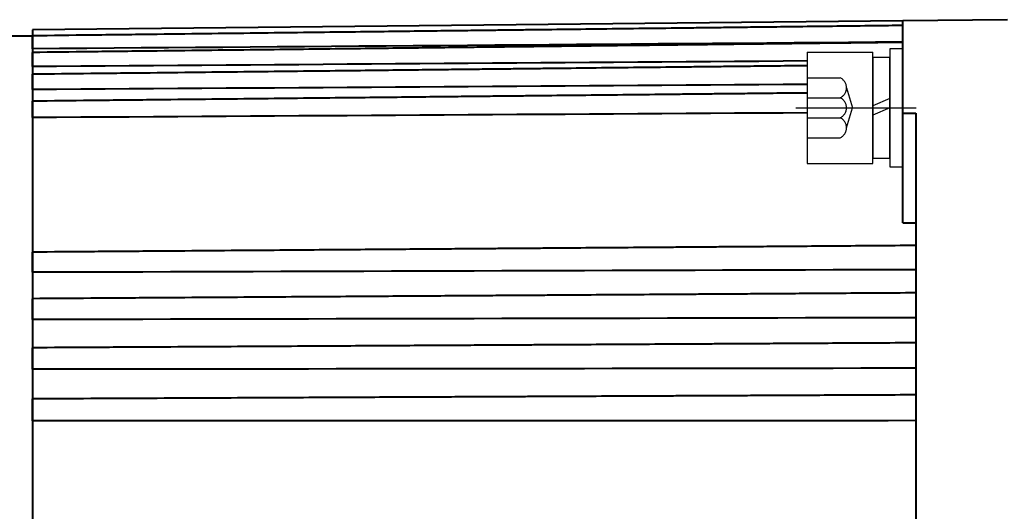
# Model space of a CAD drawing. Header units: inches. Extents: x -753 to 5070, y -3075 to 1581.
# Tile 109 of 178: x 4642 to 4717, y -2099 to -2061. Entities that reach past the tile are written whole.
import ezdxf

# ---------------------------------------------------------------- set-up
doc = ezdxf.new("R2010")
doc.units = ezdxf.units.IN
doc.header["$LTSCALE"] = 10
doc.header["$MEASUREMENT"] = 0
doc.linetypes.add('CENTER', pattern=[10.16, 6.35, -1.27, 1.27, -1.27])
doc.linetypes.add('HIDDEN', pattern=[1.905, 1.27, -0.635])
for name, color, linetype in [('1轮廓实线层', 7, 'Continuous'), ('3中心线层', 1, 'CENTER'), ('4虚线层', 6, 'HIDDEN')]:
    doc.layers.add(name, color=color, linetype=linetype)
doc.layers.add('图层2', color=4, linetype='Continuous', lineweight=40)

# ---------------------------------------------------------------- blocks, each defined once
blk = doc.blocks.new('GB93_5_0.65_R')
at = {"layer": '1轮廓实线层'}
for p, q in [((3.85, 1.3), (-3.85, 1.3)), ((-3.85, 1.3), (-3.85, 0)), ((0, 0), (-0.56, 1.3)), ((0.7, 0), (0.14, 1.3)), ((3.85, 0), (3.85, 1.3)), ((-3.85, 0), (3.85, 0))]:
    blk.add_line(p, q, dxfattribs=at)

msp = doc.modelspace()

# ---------------------------------------------------------------- linework, layer by layer
at = {"layer": '1轮廓实线层'}
for p, q in [((4702.131, -2063.894), (4707.131, -2063.894)), ((4702.131, -2063.894), (4702.131, -2072.394)), ((4707.131, -2072.394), (4707.131, -2063.894)), ((4709.431, -2063.644), (4708.431, -2063.644)), ((4708.431, -2063.644), (4708.431, -2065.494)), ((4709.431, -2063.644), (4708.431, -2063.644)), ((4708.431, -2063.644), (4708.431, -2065.494)), ((4709.431, -2065.494), (4709.431, -2063.644)), ((4709.431, -2065.494), (4709.431, -2063.644)), ((4708.431, -2065.494), (4708.431, -2070.794)), ((4708.431, -2065.494), (4708.431, -2070.794)), ((4709.431, -2070.794), (4709.431, -2065.494)), ((4709.431, -2070.794), (4709.431, -2065.494)), ((4708.431, -2070.794), (4708.431, -2072.644)), ((4708.431, -2070.794), (4708.431, -2072.644)), ((4709.431, -2072.644), (4709.431, -2070.794)), ((4709.431, -2072.644), (4709.431, -2070.794)), ((4702.131, -2072.394), (4707.131, -2072.394)), ((4708.431, -2072.644), (4709.431, -2072.644)), ((4708.431, -2072.644), (4709.431, -2072.644))]:
    msp.add_line(p, q, dxfattribs=at)
at = {"layer": '3中心线层', "ltscale": 0.2}
msp.add_line((4701.258, -2068.144), (4710.443, -2068.144), dxfattribs=at)
at = {"layer": '4虚线层'}
for p, q in [((4702.131, -2065.854), (4704.631, -2065.854)), ((4705.131, -2066.617), (4705.581, -2068.144)), ((4702.131, -2067.381), (4704.631, -2067.381)), ((4705.131, -2069.671), (4705.581, -2068.144)), ((4702.131, -2068.907), (4704.631, -2068.907)), ((4702.131, -2070.434), (4704.631, -2070.434))]:
    msp.add_line(p, q, dxfattribs=at)
for centre in [(4704.299, -2066.617), (4704.299, -2068.144), (4704.299, -2069.671)]:
    msp.add_arc(centre, 0.833, 293.54865, 66.45135, dxfattribs=at)
at = {"layer": '图层2', "color": 0}
for p, q in [((4709.43, -2061.497), (4642.931, -2062.188)), ((4717.431, -2061.414), (4709.431, -2061.497)), ((4709.431, -2068.553), (4709.431, -2061.497)), ((4642.931, -2062.664), (4640.981, -2062.664)), ((4642.931, -2062.188), (4642.931, -2140.64)), ((4709.431, -2076.938), (4709.431, -2068.553)), ((4709.431, -2068.553), (4710.431, -2068.558)), ((4710.431, -2068.558), (4710.431, -2101.414))]:
    msp.add_line(p, q, dxfattribs=at)
for points, knots in [([(4709.43, -2061.859), (4708.705, -2061.868), (4707.021, -2061.888), (4704.478, -2061.918), (4701.903, -2061.948), (4699.628, -2061.975), (4697.663, -2061.999), (4695.988, -2062.019), (4694.508, -2062.036), (4693.116, -2062.053), (4691.095, -2062.077), (4688.459, -2062.108), (4685.298, -2062.146), (4682.791, -2062.175), (4680.94, -2062.197), (4679.631, -2062.213), (4678.219, -2062.23), (4676.573, -2062.249), (4674.607, -2062.272), (4672.319, -2062.3), (4669.709, -2062.331), (4666.776, -2062.365), (4663.522, -2062.404), (4659.946, -2062.446), (4656.047, -2062.493), (4651.826, -2062.543), (4647.419, -2062.595), (4644.418, -2062.631), (4642.931, -2062.648)], [0, 0, 0, 0, 0.032723, 0.075975, 0.114704, 0.14891, 0.178594, 0.203345, 0.224511, 0.245325, 0.266138, 0.315693, 0.364275, 0.408721, 0.42878, 0.4478, 0.46777, 0.49249, 0.522054, 0.556462, 0.595713, 0.639807, 0.688746, 0.742528, 0.801153, 0.864622, 0.932935, 1, 1, 1, 1]), ([(4642.931, -2063.639), (4642.931, -2063.586), (4642.931, -2063.534), (4642.931, -2063.456), (4642.931, -2063.43), (4642.931, -2063.391), (4642.931, -2063.378), (4642.931, -2063.352), (4642.931, -2063.339), (4642.931, -2063.274), (4642.931, -2063.224), (4642.931, -2063.152), (4642.931, -2063.129), (4642.931, -2063.083), (4642.931, -2063.06), (4642.931, -2062.994), (4642.931, -2062.953), (4642.931, -2062.897), (4642.931, -2062.879), (4642.931, -2062.853), (4642.931, -2062.844), (4642.931, -2062.828), (4642.931, -2062.82), (4642.931, -2062.782), (4642.931, -2062.755), (4642.931, -2062.722), (4642.931, -2062.711), (4642.931, -2062.693), (4642.931, -2062.685), (4642.931, -2062.665), (4642.931, -2062.656), (4642.931, -2062.65), (4642.931, -2062.65), (4642.931, -2062.649), (4642.931, -2062.648), (4642.931, -2062.648)], [0, 0, 0, 0, 0.105711, 0.105711, 0.158567, 0.158567, 0.184995, 0.184995, 0.211423, 0.211423, 0.317134, 0.317134, 0.36999, 0.36999, 0.422845, 0.422845, 0.528557, 0.528557, 0.581413, 0.581413, 0.60784, 0.60784, 0.634268, 0.634268, 0.73998, 0.73998, 0.792835, 0.792835, 0.845691, 0.845691, 0.951402, 0.951402, 0.97783, 0.97783, 1, 1, 1, 1]), ([(4709.43, -2063.15), (4708.705, -2063.159), (4707.021, -2063.178), (4704.478, -2063.207), (4701.903, -2063.237), (4699.628, -2063.263), (4697.663, -2063.286), (4695.988, -2063.305), (4694.508, -2063.322), (4693.116, -2063.338), (4691.095, -2063.362), (4688.459, -2063.392), (4685.298, -2063.429), (4682.791, -2063.457), (4680.94, -2063.479), (4679.631, -2063.494), (4678.219, -2063.51), (4676.573, -2063.529), (4674.607, -2063.552), (4672.319, -2063.578), (4669.709, -2063.608), (4666.776, -2063.642), (4663.522, -2063.68), (4659.946, -2063.721), (4656.047, -2063.766), (4651.826, -2063.815), (4647.419, -2063.865), (4644.418, -2063.9), (4642.931, -2063.917)], [0, 0, 0, 0, 0.032723, 0.075975, 0.114704, 0.14891, 0.178593, 0.203344, 0.224511, 0.245325, 0.266138, 0.315693, 0.364275, 0.40872, 0.428779, 0.4478, 0.467769, 0.49249, 0.522054, 0.556461, 0.595712, 0.639807, 0.688745, 0.742527, 0.801152, 0.864621, 0.932934, 1, 1, 1, 1]), ([(4642.931, -2064.998), (4642.931, -2064.946), (4642.931, -2064.895), (4642.931, -2064.816), (4642.931, -2064.79), (4642.931, -2064.751), (4642.931, -2064.737), (4642.931, -2064.711), (4642.931, -2064.698), (4642.931, -2064.632), (4642.931, -2064.581), (4642.931, -2064.506), (4642.931, -2064.482), (4642.931, -2064.433), (4642.931, -2064.409), (4642.931, -2064.339), (4642.931, -2064.295), (4642.931, -2064.233), (4642.931, -2064.213), (4642.931, -2064.184), (4642.931, -2064.175), (4642.931, -2064.156), (4642.931, -2064.147), (4642.931, -2064.104), (4642.931, -2064.072), (4642.931, -2064.031), (4642.931, -2064.019), (4642.931, -2063.995), (4642.931, -2063.985), (4642.931, -2063.957), (4642.931, -2063.942), (4642.931, -2063.93), (4642.931, -2063.928), (4642.931, -2063.924), (4642.931, -2063.923), (4642.931, -2063.919), (4642.931, -2063.917), (4642.931, -2063.917), (4642.931, -2063.917), (4642.931, -2063.917)], [0, 0, 0, 0, 0.099528, 0.099528, 0.149292, 0.149292, 0.174174, 0.174174, 0.199056, 0.199056, 0.298584, 0.298584, 0.348348, 0.348348, 0.398112, 0.398112, 0.49764, 0.49764, 0.547404, 0.547404, 0.572286, 0.572286, 0.597168, 0.597168, 0.696696, 0.696696, 0.74646, 0.74646, 0.796224, 0.796224, 0.895752, 0.895752, 0.920634, 0.920634, 0.945516, 0.945516, 0.99528, 0.99528, 1, 1, 1, 1]), ([(4702.131, -2064.931), (4702.022, -2064.932), (4701.154, -2064.941), (4699.628, -2064.958), (4697.663, -2064.98), (4695.988, -2064.999), (4694.508, -2065.015), (4693.116, -2065.031), (4691.095, -2065.053), (4688.459, -2065.082), (4685.298, -2065.117), (4682.791, -2065.145), (4680.94, -2065.166), (4679.631, -2065.18), (4678.219, -2065.196), (4676.573, -2065.214), (4674.607, -2065.236), (4672.319, -2065.261), (4669.709, -2065.29), (4666.776, -2065.323), (4663.522, -2065.359), (4659.946, -2065.398), (4656.047, -2065.442), (4651.826, -2065.488), (4647.419, -2065.537), (4644.418, -2065.571), (4642.931, -2065.587)], [0.0551716, 0.0551716, 0.0551716, 0.0551716, 0.0604165, 0.0967203, 0.128224, 0.1544929, 0.1769577, 0.1990473, 0.2211368, 0.2737311, 0.3252922, 0.3724626, 0.3937519, 0.4139384, 0.4351327, 0.461369, 0.4927458, 0.5292632, 0.5709212, 0.6177198, 0.6696591, 0.7267389, 0.7889593, 0.8563203, 0.9288219, 1, 1, 1, 1]), ([(4642.931, -2066.756), (4642.931, -2066.706), (4642.931, -2066.655), (4642.931, -2066.578), (4642.931, -2066.552), (4642.931, -2066.512), (4642.931, -2066.499), (4642.931, -2066.473), (4642.931, -2066.459), (4642.931, -2066.393), (4642.931, -2066.341), (4642.931, -2066.264), (4642.931, -2066.239), (4642.931, -2066.188), (4642.931, -2066.163), (4642.931, -2066.09), (4642.931, -2066.043), (4642.931, -2065.976), (4642.931, -2065.955), (4642.931, -2065.923), (4642.931, -2065.913), (4642.931, -2065.893), (4642.931, -2065.883), (4642.931, -2065.834), (4642.931, -2065.799), (4642.931, -2065.751), (4642.931, -2065.736), (4642.931, -2065.708), (4642.931, -2065.695), (4642.931, -2065.659), (4642.931, -2065.639), (4642.931, -2065.621), (4642.931, -2065.617), (4642.931, -2065.611), (4642.931, -2065.608), (4642.931, -2065.6), (4642.931, -2065.596), (4642.931, -2065.589), (4642.931, -2065.587), (4642.931, -2065.587)], [0, 0, 0, 0, 0.094076, 0.094076, 0.141113, 0.141113, 0.164632, 0.164632, 0.188151, 0.188151, 0.282227, 0.282227, 0.329265, 0.329265, 0.376302, 0.376302, 0.470378, 0.470378, 0.517416, 0.517416, 0.540935, 0.540935, 0.564454, 0.564454, 0.658529, 0.658529, 0.705567, 0.705567, 0.752605, 0.752605, 0.84668, 0.84668, 0.870199, 0.870199, 0.893718, 0.893718, 0.940756, 0.940756, 1, 1, 1, 1]), ([(4702.131, -2067.016), (4702.022, -2067.017), (4701.154, -2067.026), (4699.628, -2067.042), (4697.663, -2067.063), (4695.988, -2067.081), (4694.508, -2067.096), (4693.116, -2067.111), (4691.095, -2067.132), (4688.459, -2067.16), (4685.298, -2067.193), (4682.791, -2067.22), (4680.94, -2067.239), (4679.631, -2067.253), (4678.219, -2067.268), (4676.573, -2067.285), (4674.607, -2067.306), (4672.319, -2067.33), (4669.709, -2067.358), (4666.776, -2067.389), (4663.522, -2067.423), (4659.945, -2067.461), (4656.047, -2067.502), (4651.826, -2067.546), (4647.419, -2067.593), (4644.418, -2067.624), (4642.931, -2067.64)], [0.0482346, 0.0482346, 0.0482346, 0.0482346, 0.0535181, 0.0900886, 0.1218237, 0.1482854, 0.1709153, 0.1931671, 0.2154189, 0.2683994, 0.3203393, 0.3678562, 0.3893018, 0.4096367, 0.4309866, 0.4574156, 0.4890229, 0.5258085, 0.5677725, 0.6149149, 0.6672356, 0.7247347, 0.7874121, 0.8552679, 0.928302, 1, 1, 1, 1]), ([(4642.931, -2068.894), (4642.931, -2068.846), (4642.931, -2068.797), (4642.931, -2068.721), (4642.931, -2068.695), (4642.931, -2068.656), (4642.931, -2068.643), (4642.931, -2068.617), (4642.931, -2068.604), (4642.931, -2068.538), (4642.931, -2068.486), (4642.931, -2068.408), (4642.931, -2068.382), (4642.931, -2068.33), (4642.931, -2068.304), (4642.931, -2068.228), (4642.931, -2068.179), (4642.931, -2068.108), (4642.931, -2068.085), (4642.931, -2068.051), (4642.931, -2068.04), (4642.931, -2068.018), (4642.931, -2068.007), (4642.931, -2067.954), (4642.931, -2067.915), (4642.931, -2067.861), (4642.931, -2067.844), (4642.931, -2067.811), (4642.931, -2067.796), (4642.931, -2067.753), (4642.931, -2067.729), (4642.931, -2067.703), (4642.931, -2067.698), (4642.931, -2067.689), (4642.931, -2067.685), (4642.931, -2067.673), (4642.931, -2067.666), (4642.931, -2067.649), (4642.931, -2067.643), (4642.931, -2067.64), (4642.931, -2067.64), (4642.931, -2067.64)], [0, 0, 0, 0, 0.089228, 0.089228, 0.133842, 0.133842, 0.156149, 0.156149, 0.178456, 0.178456, 0.267684, 0.267684, 0.312298, 0.312298, 0.356912, 0.356912, 0.44614, 0.44614, 0.490754, 0.490754, 0.513061, 0.513061, 0.535368, 0.535368, 0.624595, 0.624595, 0.669209, 0.669209, 0.713823, 0.713823, 0.803051, 0.803051, 0.825358, 0.825358, 0.847665, 0.847665, 0.892279, 0.892279, 0.981507, 0.981507, 1, 1, 1, 1]), ([(4710.431, -2078.668), (4709.372, -2078.676), (4707.354, -2078.691), (4704.478, -2078.713), (4701.903, -2078.732), (4699.628, -2078.749), (4697.663, -2078.764), (4695.987, -2078.776), (4694.508, -2078.787), (4693.116, -2078.798), (4691.095, -2078.813), (4688.458, -2078.833), (4685.298, -2078.856), (4682.791, -2078.875), (4680.94, -2078.889), (4679.631, -2078.899), (4678.219, -2078.909), (4676.573, -2078.922), (4674.607, -2078.936), (4672.318, -2078.954), (4669.708, -2078.973), (4666.776, -2078.995), (4663.522, -2079.02), (4659.945, -2079.046), (4656.047, -2079.076), (4651.826, -2079.107), (4647.418, -2079.14), (4644.418, -2079.163), (4642.931, -2079.174)], [0, 0, 0, 0, 0.047067, 0.089677, 0.127832, 0.161532, 0.190775, 0.215159, 0.236012, 0.256517, 0.277022, 0.325843, 0.373705, 0.417491, 0.437253, 0.455992, 0.475665, 0.500019, 0.529145, 0.563043, 0.601712, 0.645153, 0.693366, 0.746351, 0.804108, 0.866636, 0.933936, 1, 1, 1, 1]), ([(4642.931, -2080.716), (4642.931, -2080.682), (4642.931, -2080.644), (4642.931, -2080.584), (4642.931, -2080.563), (4642.931, -2080.53), (4642.931, -2080.519), (4642.931, -2080.496), (4642.931, -2080.485), (4642.931, -2080.427), (4642.931, -2080.379), (4642.931, -2080.305), (4642.931, -2080.279), (4642.931, -2080.228), (4642.931, -2080.202), (4642.931, -2080.124), (4642.931, -2080.071), (4642.931, -2079.993), (4642.931, -2079.967), (4642.931, -2079.927), (4642.931, -2079.914), (4642.931, -2079.888), (4642.931, -2079.875), (4642.931, -2079.811), (4642.931, -2079.761), (4642.931, -2079.688), (4642.931, -2079.665), (4642.931, -2079.618), (4642.931, -2079.595), (4642.931, -2079.529), (4642.931, -2079.488), (4642.931, -2079.44), (4642.931, -2079.431), (4642.931, -2079.412), (4642.931, -2079.403), (4642.931, -2079.377), (4642.931, -2079.36), (4642.931, -2079.314), (4642.931, -2079.286), (4642.931, -2079.252), (4642.931, -2079.241), (4642.931, -2079.222), (4642.931, -2079.214), (4642.931, -2079.193), (4642.931, -2079.183), (4642.931, -2079.177), (4642.931, -2079.176), (4642.931, -2079.174), (4642.931, -2079.174), (4642.931, -2079.174), (4642.931, -2079.174)], [0, 0, 0, 0, 0.073902, 0.073902, 0.110853, 0.110853, 0.129329, 0.129329, 0.147804, 0.147804, 0.221706, 0.221706, 0.258657, 0.258657, 0.295608, 0.295608, 0.36951, 0.36951, 0.406461, 0.406461, 0.424937, 0.424937, 0.443412, 0.443412, 0.517314, 0.517314, 0.554265, 0.554265, 0.591217, 0.591217, 0.665119, 0.665119, 0.683594, 0.683594, 0.70207, 0.70207, 0.739021, 0.739021, 0.812923, 0.812923, 0.849874, 0.849874, 0.886825, 0.886825, 0.960727, 0.960727, 0.979202, 0.979202, 0.997678, 1, 1, 1, 1]), ([(4710.431, -2082.288), (4709.372, -2082.295), (4707.354, -2082.308), (4704.478, -2082.327), (4701.903, -2082.343), (4699.628, -2082.358), (4697.663, -2082.371), (4695.987, -2082.382), (4694.508, -2082.392), (4693.116, -2082.401), (4691.095, -2082.414), (4688.458, -2082.432), (4685.298, -2082.452), (4682.791, -2082.469), (4680.94, -2082.481), (4679.631, -2082.489), (4678.218, -2082.499), (4676.572, -2082.509), (4674.607, -2082.522), (4672.318, -2082.537), (4669.708, -2082.554), (4666.776, -2082.574), (4663.522, -2082.595), (4659.945, -2082.618), (4656.046, -2082.644), (4651.826, -2082.671), (4647.418, -2082.7), (4644.418, -2082.72), (4642.931, -2082.73)], [0, 0, 0, 0, 0.047067, 0.089677, 0.127833, 0.161532, 0.190775, 0.21516, 0.236013, 0.256518, 0.277023, 0.325844, 0.373706, 0.417492, 0.437254, 0.455992, 0.475666, 0.50002, 0.529146, 0.563044, 0.601713, 0.645154, 0.693367, 0.746352, 0.804109, 0.866637, 0.933938, 1, 1, 1, 1]), ([(4642.931, -2084.328), (4642.931, -2084.298), (4642.931, -2084.264), (4642.931, -2084.209), (4642.931, -2084.19), (4642.931, -2084.16), (4642.931, -2084.149), (4642.931, -2084.128), (4642.931, -2084.118), (4642.931, -2084.063), (4642.931, -2084.018), (4642.931, -2083.947), (4642.931, -2083.922), (4642.931, -2083.873), (4642.931, -2083.847), (4642.931, -2083.77), (4642.931, -2083.719), (4642.931, -2083.64), (4642.931, -2083.614), (4642.931, -2083.574), (4642.931, -2083.561), (4642.931, -2083.535), (4642.931, -2083.522), (4642.931, -2083.456), (4642.931, -2083.405), (4642.931, -2083.33), (4642.931, -2083.305), (4642.931, -2083.256), (4642.931, -2083.232), (4642.931, -2083.161), (4642.931, -2083.117), (4642.931, -2083.065), (4642.931, -2083.055), (4642.931, -2083.034), (4642.931, -2083.024), (4642.931, -2082.995), (4642.931, -2082.939), (4642.931, -2082.892), (4642.931, -2082.85), (4642.931, -2082.837), (4642.931, -2082.813), (4642.931, -2082.802), (4642.931, -2082.773), (4642.931, -2082.758), (4642.931, -2082.744), (4642.931, -2082.742), (4642.931, -2082.738), (4642.931, -2082.733), (4642.931, -2082.73), (4642.931, -2082.73), (4642.931, -2082.73), (4642.931, -2082.73)], [0, 0, 0, 0, 0.071398, 0.071398, 0.107097, 0.107097, 0.124947, 0.124947, 0.142796, 0.142796, 0.214195, 0.214195, 0.249894, 0.249894, 0.285593, 0.285593, 0.356991, 0.356991, 0.39269, 0.39269, 0.41054, 0.41054, 0.428389, 0.428389, 0.499787, 0.499787, 0.535487, 0.535487, 0.571186, 0.571186, 0.642584, 0.642584, 0.660433, 0.660433, 0.678283, 0.678283, 0.713982, 0.78538, 0.78538, 0.821079, 0.821079, 0.856779, 0.856779, 0.928177, 0.928177, 0.946026, 0.946026, 0.963876, 0.999575, 0.999575, 1, 1, 1, 1]), ([(4710.431, -2086.105), (4709.372, -2086.111), (4707.354, -2086.122), (4704.478, -2086.138), (4701.903, -2086.153), (4699.628, -2086.165), (4697.663, -2086.176), (4695.987, -2086.186), (4694.508, -2086.194), (4693.116, -2086.202), (4691.095, -2086.213), (4688.458, -2086.227), (4685.298, -2086.245), (4682.791, -2086.259), (4680.94, -2086.269), (4679.631, -2086.276), (4678.218, -2086.284), (4676.572, -2086.293), (4674.606, -2086.304), (4672.318, -2086.317), (4669.708, -2086.332), (4666.776, -2086.348), (4663.521, -2086.366), (4659.945, -2086.386), (4656.046, -2086.408), (4651.826, -2086.431), (4647.418, -2086.455), (4644.418, -2086.472), (4642.931, -2086.48)], [0, 0, 0, 0, 0.047067, 0.089678, 0.127833, 0.161532, 0.190776, 0.21516, 0.236013, 0.256518, 0.277023, 0.325844, 0.373706, 0.417493, 0.437255, 0.455993, 0.475667, 0.500021, 0.529147, 0.563045, 0.601714, 0.645156, 0.693369, 0.746354, 0.80411, 0.866639, 0.933939, 1, 1, 1, 1]), ([(4642.931, -2088.127), (4642.931, -2088.101), (4642.931, -2088.072), (4642.931, -2088.023), (4642.931, -2088.006), (4642.931, -2087.979), (4642.931, -2087.969), (4642.931, -2087.95), (4642.931, -2087.94), (4642.931, -2087.89), (4642.931, -2087.848), (4642.931, -2087.78), (4642.931, -2087.757), (4642.931, -2087.709), (4642.931, -2087.685), (4642.931, -2087.611), (4642.931, -2087.56), (4642.931, -2087.483), (4642.931, -2087.457), (4642.931, -2087.417), (4642.931, -2087.404), (4642.931, -2087.377), (4642.931, -2087.364), (4642.931, -2087.298), (4642.931, -2087.246), (4642.931, -2087.169), (4642.931, -2087.143), (4642.931, -2087.092), (4642.931, -2087.067), (4642.931, -2086.994), (4642.931, -2086.947), (4642.931, -2086.891), (4642.931, -2086.88), (4642.931, -2086.858), (4642.931, -2086.847), (4642.931, -2086.815), (4642.931, -2086.754), (4642.931, -2086.7), (4642.931, -2086.651), (4642.931, -2086.636), (4642.931, -2086.607), (4642.931, -2086.594), (4642.931, -2086.557), (4642.931, -2086.537), (4642.931, -2086.517), (4642.931, -2086.513), (4642.931, -2086.507), (4642.931, -2086.497), (4642.931, -2086.491), (4642.931, -2086.483), (4642.931, -2086.481), (4642.931, -2086.48)], [0, 0, 0, 0, 0.068155, 0.068155, 0.102232, 0.102232, 0.119271, 0.119271, 0.136309, 0.136309, 0.204464, 0.204464, 0.238541, 0.238541, 0.272619, 0.272619, 0.340774, 0.340774, 0.374851, 0.374851, 0.39189, 0.39189, 0.408928, 0.408928, 0.477083, 0.477083, 0.51116, 0.51116, 0.545238, 0.545238, 0.613392, 0.613392, 0.630431, 0.630431, 0.64747, 0.64747, 0.681547, 0.749702, 0.749702, 0.783779, 0.783779, 0.817857, 0.817857, 0.886011, 0.886011, 0.90305, 0.90305, 0.920089, 0.954166, 0.954166, 1, 1, 1, 1]), ([(4710.431, -2090.081), (4709.372, -2090.086), (4707.354, -2090.095), (4704.478, -2090.108), (4701.903, -2090.12), (4699.628, -2090.13), (4697.663, -2090.139), (4695.987, -2090.146), (4694.508, -2090.153), (4693.116, -2090.159), (4691.095, -2090.169), (4688.458, -2090.18), (4685.298, -2090.195), (4682.791, -2090.206), (4680.94, -2090.214), (4679.631, -2090.22), (4678.218, -2090.227), (4676.572, -2090.234), (4674.606, -2090.243), (4672.318, -2090.253), (4669.708, -2090.265), (4666.776, -2090.279), (4663.521, -2090.293), (4659.945, -2090.309), (4656.046, -2090.327), (4651.826, -2090.346), (4647.418, -2090.366), (4644.418, -2090.38), (4642.931, -2090.386)], [0, 0, 0, 0, 0.047067, 0.089678, 0.127833, 0.161533, 0.190776, 0.215161, 0.236014, 0.256519, 0.277024, 0.325845, 0.373707, 0.417494, 0.437256, 0.455994, 0.475668, 0.500022, 0.529148, 0.563046, 0.601715, 0.645157, 0.69337, 0.746355, 0.804112, 0.866641, 0.933941, 1, 1, 1, 1]), ([(4642.931, -2092.071), (4642.931, -2092.051), (4642.931, -2092.026), (4642.931, -2091.984), (4642.931, -2091.969), (4642.931, -2091.945), (4642.931, -2091.936), (4642.931, -2091.919), (4642.931, -2091.91), (4642.931, -2091.865), (4642.931, -2091.826), (4642.931, -2091.763), (4642.931, -2091.741), (4642.931, -2091.696), (4642.931, -2091.673), (4642.931, -2091.602), (4642.931, -2091.553), (4642.931, -2091.478), (4642.931, -2091.452), (4642.931, -2091.413), (4642.931, -2091.4), (4642.931, -2091.374), (4642.931, -2091.361), (4642.931, -2091.295), (4642.931, -2091.243), (4642.931, -2091.164), (4642.931, -2091.138), (4642.931, -2091.086), (4642.931, -2091.06), (4642.931, -2090.984), (4642.931, -2090.935), (4642.931, -2090.876), (4642.931, -2090.864), (4642.931, -2090.841), (4642.931, -2090.829), (4642.931, -2090.795), (4642.931, -2090.729), (4642.931, -2090.669), (4642.931, -2090.614), (4642.931, -2090.597), (4642.931, -2090.563), (4642.931, -2090.548), (4642.931, -2090.504), (4642.931, -2090.479), (4642.931, -2090.453), (4642.931, -2090.448), (4642.931, -2090.438), (4642.931, -2090.425), (4642.931, -2090.414), (4642.931, -2090.396), (4642.931, -2090.389), (4642.931, -2090.385), (4642.931, -2090.385), (4642.931, -2090.386)], [0, 0, 0, 0, 0.06434, 0.06434, 0.09651, 0.09651, 0.112594, 0.112594, 0.128679, 0.128679, 0.193019, 0.193019, 0.225189, 0.225189, 0.257359, 0.257359, 0.321698, 0.321698, 0.353868, 0.353868, 0.369953, 0.369953, 0.386038, 0.386038, 0.450378, 0.450378, 0.482548, 0.482548, 0.514717, 0.514717, 0.579057, 0.579057, 0.595142, 0.595142, 0.611227, 0.611227, 0.643397, 0.707736, 0.707736, 0.739906, 0.739906, 0.772076, 0.772076, 0.836416, 0.836416, 0.852501, 0.852501, 0.868586, 0.900755, 0.900755, 0.965095, 0.965095, 1, 1, 1, 1])]:
    msp.add_open_spline(points, degree=3, knots=knots, dxfattribs=at)
for points in [[(4709.43, -2063.126), (4687.264, -2063.298), (4665.098, -2063.469), (4642.931, -2063.639)], [(4702.131, -2064.569), (4682.398, -2064.713), (4662.665, -2064.856), (4642.931, -2064.998)], [(4702.131, -2066.36), (4682.398, -2066.493), (4662.665, -2066.625), (4642.931, -2066.756)], [(4702.131, -2068.534), (4682.398, -2068.655), (4662.665, -2068.775), (4642.931, -2068.894)], [(4709.431, -2076.938), (4709.765, -2076.938), (4710.098, -2076.939), (4710.431, -2076.939)], [(4710.431, -2080.513), (4687.931, -2080.584), (4665.431, -2080.652), (4642.931, -2080.716)], [(4710.431, -2084.184), (4687.931, -2084.235), (4665.431, -2084.283), (4642.931, -2084.328)], [(4710.431, -2088.043), (4687.931, -2088.074), (4665.431, -2088.102), (4642.931, -2088.127)], [(4710.431, -2092.049), (4687.931, -2092.059), (4665.431, -2092.067), (4642.931, -2092.071)]]:
    msp.add_open_spline(points, degree=3, dxfattribs=at)

# ---------------------------------------------------------------- block references
at = {"layer": '1轮廓实线层', "rotation": 89.99999999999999}
msp.add_blockref('GB93_5_0.65_R', (4708.431, -2068.144), dxfattribs=at)
msp.add_blockref('GB93_5_0.65_R', (4708.431, -2068.144), dxfattribs=at)

doc.saveas('drawing.dxf')
